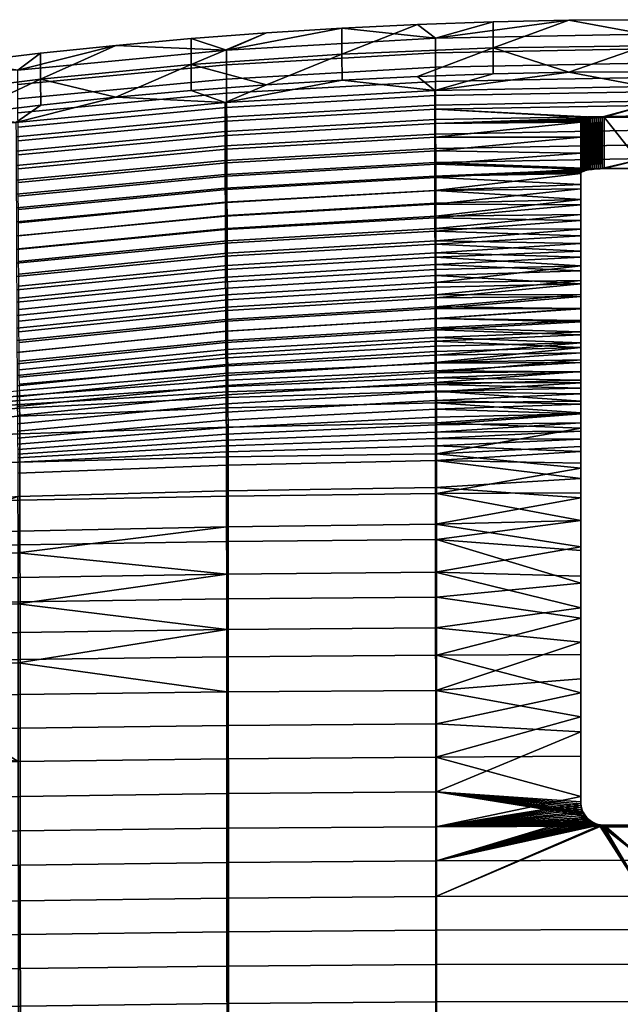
# Model space of a CAD drawing. Header units: millimetres. Extents: x -983 to 983, y -260 to 258.
# Tile 242 of 256: x -353 to -249, y 89 to 258. Entities that reach past the tile are written whole.
import ezdxf

# ---------------------------------------------------------------- set-up
doc = ezdxf.new("R2010")
doc.units = ezdxf.units.MM
doc.header["$MEASUREMENT"] = 0
doc.layers.add('ram', color=31, linetype='Continuous')

msp = doc.modelspace()

# ---------------------------------------------------------------- meshes
at = {"layer": 'ram'}
mesh = msp.add_polyface(dxfattribs=at)
corners = [(-297.12, 252.2, 873.65), (-297.11, 247.73, 874.25), (-284.1, 248.36, 874.11), (-271.07, 253.29, 873.42), (-271.08, 257.76, 872.83), (-284.1, 257.31, 872.92), (-271.07, 248.81, 874.02), (-297.12, 256.68, 873.04), (-317.22, 236.41, 827.51), (-281.14, 238.45, 827.04), (-281.14, 240.93, 838.81), (-317.23, 238.88, 839.27), (-317.22, 233.92, 815.54), (-281.13, 235.95, 815.07), (-317.21, 231.52, 803.97), (-281.13, 233.55, 803.49), (-317.2, 229.15, 792.38), (-281.12, 231.18, 791.9), (-317.19, 226.72, 780.41), (-281.12, 228.75, 779.92), (-317.18, 224.35, 768.63), (-281.12, 226.39, 768.12), (-317.17, 222.01, 756.83), (-281.11, 224.06, 756.33), (-317.17, 219.7, 745.04), (-281.11, 221.76, 744.52), (-317.16, 217.42, 733.23), (-281.1, 219.5, 732.71), (-317.15, 215.17, 721.42), (-281.1, 217.26, 720.89), (-317.14, 213.03, 710), (-281.09, 215.14, 709.45), (-317.13, 210.78, 697.79), (-281.09, 212.92, 697.23), (-317.12, 208.65, 685.96), (-281.08, 210.8, 685.39), (-281.15, 245.94, 862.33), (-284.1, 248.36, 874.11), (-297.11, 247.73, 874.25), (-271.07, 248.81, 874.02), (-256, 229.02, 778.03), (-256, 231.67, 791.15), (-317.25, 243.88, 862.79), (-256, 226.28, 764.3), (-256, 223.59, 750.56), (-256, 218.33, 723.05), (-256, 215.78, 709.29), (-256, 213.28, 695.51), (-256, 210.84, 681.72), (-281.08, 208.73, 673.55), (-281.01, 252.43, 849.62), (-316.99, 250.38, 850.03), (-317, 252.86, 861.66), (-281.02, 254.92, 861.26), (-281.01, 249.96, 837.98), (-316.99, 247.92, 838.39), (-281, 247.5, 826.33), (-316.98, 245.47, 826.75), (-281, 245.06, 814.68), (-316.97, 243.04, 815.11), (-280.99, 242.72, 803.35), (-316.96, 240.69, 803.78), (-280.99, 240.26, 791.37), (-316.95, 238.23, 791.8), (-280.99, 237.89, 779.7), (-316.94, 235.86, 780.15), (-280.98, 235.56, 768.03), (-316.94, 233.52, 768.48), (-280.98, 233.25, 756.36), (-316.93, 231.2, 756.82), (-280.97, 230.99, 744.8), (-316.92, 228.93, 745.28), (-280.97, 228.72, 732.99), (-316.91, 226.65, 733.47), (-280.96, 226.54, 721.48), (-316.9, 224.45, 721.97), (-280.96, 224.32, 709.59), (-316.89, 222.22, 710.09), (-280.95, 222.18, 697.88), (-316.89, 220.06, 698.39), (-280.95, 220.08, 686.17), (-316.88, 217.94, 686.69), (-280.95, 218.03, 674.44), (-316.87, 215.87, 674.98), (-280.94, 216.02, 662.71), (-316.86, 213.84, 663.25), (-280.94, 214.14, 651.49), (-316.85, 211.95, 652.04), (-280.93, 212.14, 639.22), (-316.85, 209.94, 639.79), (-280.93, 210.28, 627.47), (-316.84, 208.08, 628.04), (-284.1, 257.31, 872.92), (-271.08, 257.76, 872.83), (-297.12, 256.68, 873.04), (-256, 240.49, 789.35), (-256, 237.89, 776.51), (-256, 232.44, 748.94), (-256, 227.17, 721.33), (-256, 222.1, 693.69), (-256, 217.26, 666.01), (-256, 214.94, 652.15), (-256, 212.68, 638.28)]
mesh.append_faces([[corners[k] for k in face] for face in [(0, 1, 2, 3), (3, 4, 5, 0), (6, 3, 2, 2), (7, 0, 5, 5), (8, 9, 10, 11), (12, 13, 9, 8), (14, 15, 13, 12), (16, 17, 15, 14), (18, 19, 17, 16), (20, 21, 19, 18), (22, 23, 21, 20), (24, 25, 23, 22), (26, 27, 25, 24), (28, 29, 27, 26), (30, 31, 29, 28), (32, 33, 31, 30), (34, 35, 33, 32), (36, 37, 38, 38), (36, 39, 37, 37), (40, 19, 21, 21), (19, 41, 17, 17), (38, 42, 36, 36), (43, 21, 23, 23), (25, 44, 23, 23), (45, 27, 29, 29), (46, 31, 33, 33), (47, 33, 35, 35), (46, 29, 31, 31), (48, 35, 49, 49), (50, 51, 52, 53), (54, 55, 51, 50), (56, 57, 55, 54), (58, 59, 57, 56), (60, 61, 59, 58), (62, 63, 61, 60), (64, 65, 63, 62), (66, 67, 65, 64), (68, 69, 67, 66), (70, 71, 69, 68), (72, 73, 71, 70), (74, 75, 73, 72), (76, 77, 75, 74), (78, 79, 77, 76), (80, 81, 79, 78), (82, 83, 81, 80), (84, 85, 83, 82), (86, 87, 85, 84), (88, 89, 87, 86), (90, 91, 89, 88), (53, 92, 93, 93), (53, 94, 92, 92), (53, 52, 94, 94), (62, 95, 64, 64), (64, 96, 66, 66), (97, 70, 68, 68), (98, 74, 72, 72), (98, 76, 74, 74), (99, 80, 78, 78), (100, 84, 82, 82), (101, 86, 84, 84), (102, 90, 88, 88)]])
mesh = msp.add_polyface(dxfattribs=at)
corners = [(-258.04, 249.08, 873.96), (-271.07, 253.29, 873.42), (-271.07, 248.81, 874.02), (-245, 249.17, 873.94), (-245, 253.65, 873.35), (-245, 258.12, 872.76), (-258.04, 258.03, 872.78), (-271.08, 257.76, 872.83), (-281.15, 243.43, 850.57), (-245, 244.11, 850.42), (-245, 246.63, 862.18), (-281.15, 245.94, 862.33), (-281.14, 240.93, 838.81), (-245, 241.61, 838.65), (-281.14, 238.45, 827.04), (-245, 239.12, 826.88), (-281.13, 235.95, 815.07), (-245, 236.62, 814.91), (-258.04, 249.08, 873.96), (-245, 249.17, 873.94), (-271.07, 248.81, 874.02), (-245, 253.11, 849.49), (-281.01, 252.43, 849.62), (-281.02, 254.92, 861.26), (-245, 255.61, 861.13), (-245, 250.63, 837.84), (-281.01, 249.96, 837.98), (-245, 248.18, 826.19), (-281, 247.5, 826.33), (-245, 245.74, 814.54), (-281, 245.06, 814.68), (-245, 243.39, 803.21), (-280.99, 242.72, 803.35), (-271.08, 257.76, 872.83), (-258.04, 258.03, 872.78), (-255.99, 240.56, 789.68), (-256, 240.49, 789.35), (-280.99, 240.26, 791.37), (-256, 237.89, 776.51), (-280.99, 237.89, 779.7), (-253.38, 241.26, 793.02), (-252.68, 241.31, 793.21), (-253.04, 241.29, 793.13), (-253.73, 241.23, 792.88), (-254.07, 241.19, 792.71), (-252, 241.33, 793.27), (-252.34, 241.32, 793.25), (-254.39, 241.15, 792.5), (-255.61, 240.84, 791.05), (-255.75, 240.77, 790.71), (-255.94, 240.63, 790.02), (-255.86, 240.7, 790.37), (-254.69, 241.09, 792.25), (-255.21, 240.97, 791.69), (-255.42, 240.91, 791.38), (-254.96, 241.04, 791.98), (-245, 258.12, 872.76), (-245, 241.35, 793.26), (-238, 241.33, 793.27), (-252.34, 232.5, 795.05), (-252.68, 241.31, 793.21), (-252.34, 241.32, 793.25), (-252.68, 232.49, 795.01), (-253.04, 241.29, 793.13), (-253.38, 241.26, 793.02), (-253.04, 232.47, 794.93), (-253.38, 232.45, 794.83), (-253.73, 241.23, 792.88), (-254.07, 241.19, 792.71), (-254.07, 232.37, 794.51), (-254.39, 241.15, 792.5), (-254.39, 232.33, 794.3), (-254.69, 241.09, 792.25), (-253.73, 232.41, 794.68), (-252, 241.33, 793.27), (-252, 232.51, 795.07), (-254.96, 232.22, 793.78), (-255.21, 240.97, 791.69), (-254.96, 241.04, 791.98), (-255.42, 232.09, 793.18), (-255.61, 240.84, 791.05), (-255.42, 240.91, 791.38), (-255.75, 231.95, 792.51), (-255.86, 240.7, 790.37), (-255.75, 240.77, 790.71), (-256, 236.08, 790.25), (-255.99, 240.56, 789.68), (-255.94, 240.63, 790.02), (-256, 240.49, 789.35), (-256, 237.89, 776.51), (-245, 241.35, 793.26), (-245, 232.53, 795.06)]
mesh.append_faces([[corners[k] for k in face] for face in [(0, 1, 2, 2), (3, 4, 0, 0), (0, 4, 1, 1), (4, 5, 6, 1), (7, 1, 6, 6), (8, 9, 10, 11), (12, 13, 9, 8), (14, 15, 13, 12), (16, 17, 15, 14), (18, 10, 19, 19), (11, 18, 20, 20), (11, 10, 18, 18), (21, 22, 23, 24), (25, 26, 22, 21), (27, 28, 26, 25), (29, 30, 28, 27), (31, 32, 30, 29), (23, 33, 34, 34), (35, 36, 37, 37), (38, 39, 36, 36), (40, 37, 32, 32), (34, 24, 23, 23), (41, 42, 32, 32), (43, 44, 37, 37), (40, 43, 37, 37), (42, 40, 32, 32), (32, 31, 41, 41), (45, 46, 31, 31), (31, 46, 41, 41), (47, 37, 44, 44), (48, 49, 37, 37), (37, 50, 35, 35), (51, 50, 37, 37), (49, 51, 37, 37), (47, 52, 37, 37), (53, 54, 37, 37), (55, 53, 37, 37), (52, 55, 37, 37), (48, 37, 54, 54), (24, 34, 56, 56), (57, 45, 31, 31), (58, 57, 31, 31), (59, 60, 61, 61), (60, 62, 63, 63), (64, 63, 65, 65), (66, 67, 64, 64), (68, 69, 70, 70), (70, 71, 72, 72), (68, 67, 73, 73), (74, 75, 59, 61), (76, 77, 78, 78), (79, 80, 81, 81), (82, 83, 84, 84), (85, 86, 87, 87), (85, 88, 86, 86), (59, 62, 60, 60), (65, 66, 64, 64), (62, 65, 63, 63), (66, 73, 67, 67), (88, 85, 89, 89), (90, 91, 74, 74)]])
mesh = msp.add_polyface(dxfattribs=at)
corners = [(-348.99, 247.89, 874.53), (-361.87, 241.9, 875.51), (-348.98, 243.42, 875.18), (-336.05, 244.77, 874.89), (-374.75, 244.66, 875.18), (-348.99, 252.35, 873.87), (-361.89, 250.82, 874.16), (-323.1, 250.4, 874.01), (-323.1, 254.87, 873.39), (-336.06, 253.7, 873.61), (-323.09, 245.93, 874.64), (-310.11, 246.92, 874.43), (-297.12, 252.2, 873.65), (-297.11, 247.73, 874.25), (-297.12, 256.68, 873.04), (-310.12, 255.86, 873.2), (-317.24, 241.37, 851.03), (-281.15, 243.43, 850.57), (-281.15, 245.94, 862.33), (-317.25, 243.88, 862.79), (-317.23, 238.88, 839.27), (-281.14, 240.93, 838.81), (-353.23, 237.96, 851.79), (-353.24, 240.44, 863.54), (-353.22, 235.48, 840.04), (-353.21, 233.02, 828.28), (-317.22, 236.41, 827.51), (-353.19, 230.53, 816.33), (-317.22, 233.92, 815.54), (-353.18, 228.14, 804.77), (-317.21, 231.52, 803.97), (-353.17, 225.77, 793.19), (-317.2, 229.15, 792.38), (-353.16, 223.33, 781.23), (-317.19, 226.72, 780.41), (-353.15, 220.95, 769.46), (-317.18, 224.35, 768.63), (-353.14, 218.59, 757.68), (-317.17, 222.01, 756.83), (-353.13, 216.26, 745.9), (-317.17, 219.7, 745.04), (-353.12, 213.95, 734.11), (-317.16, 217.42, 733.23), (-353.11, 211.68, 722.31), (-317.15, 215.17, 721.42), (-353.1, 209.51, 710.91), (-317.14, 213.03, 710), (-353.09, 207.23, 698.72), (-317.13, 210.78, 697.79), (-297.11, 247.73, 874.25), (-310.11, 246.92, 874.43), (-323.09, 245.93, 874.64), (-336.05, 244.77, 874.89), (-348.98, 243.42, 875.18), (-361.87, 241.9, 875.51), (-374.74, 240.21, 875.88), (-316.99, 250.38, 850.03), (-352.91, 246.97, 850.7), (-352.92, 249.43, 862.33), (-317, 252.86, 861.66), (-316.99, 247.92, 838.39), (-352.9, 244.52, 839.08), (-316.98, 245.47, 826.75), (-352.89, 242.08, 827.44), (-316.97, 243.04, 815.11), (-352.88, 239.66, 815.81), (-316.96, 240.69, 803.78), (-352.87, 237.31, 804.49), (-316.95, 238.23, 791.8), (-352.86, 234.85, 792.53), (-316.94, 235.86, 780.15), (-352.85, 232.48, 780.89), (-316.94, 233.52, 768.48), (-352.84, 230.12, 769.24), (-316.93, 231.2, 756.82), (-352.83, 227.79, 757.59), (-316.92, 228.93, 745.28), (-352.82, 225.5, 746.06), (-316.91, 226.65, 733.47), (-352.81, 223.19, 734.27), (-316.9, 224.45, 721.97), (-352.8, 220.97, 722.79), (-316.89, 222.22, 710.09), (-352.79, 218.71, 710.93), (-316.89, 220.06, 698.39), (-352.78, 216.52, 699.25), (-316.88, 217.94, 686.69), (-352.77, 214.37, 687.56), (-316.87, 215.87, 674.98), (-352.76, 212.27, 675.87), (-316.86, 213.84, 663.25), (-352.75, 210.21, 664.16), (-316.85, 211.95, 652.04), (-352.74, 208.3, 652.96), (-374.75, 249.11, 874.49), (-361.89, 250.82, 874.16), (-348.99, 252.35, 873.87), (-336.06, 253.7, 873.61), (-323.1, 254.87, 873.39), (-310.12, 255.86, 873.2), (-297.12, 256.68, 873.04)]
mesh.append_faces([[corners[k] for k in face] for face in [(0, 1, 2, 2), (0, 2, 3, 3), (1, 0, 4, 4), (0, 5, 6, 4), (7, 8, 9, 0), (3, 7, 0, 0), (10, 7, 3, 3), (11, 7, 10, 10), (12, 11, 13, 13), (11, 12, 7, 7), (12, 14, 15, 7), (5, 0, 9, 9), (8, 7, 15, 15), (16, 17, 18, 19), (20, 21, 17, 16), (22, 16, 19, 23), (24, 20, 16, 22), (25, 26, 20, 24), (27, 28, 26, 25), (29, 30, 28, 27), (31, 32, 30, 29), (33, 34, 32, 31), (35, 36, 34, 33), (37, 38, 36, 35), (39, 40, 38, 37), (41, 42, 40, 39), (43, 44, 42, 41), (45, 46, 44, 43), (47, 48, 46, 45), (19, 49, 50, 50), (19, 51, 52, 52), (23, 53, 54, 54), (23, 54, 55, 55), (23, 52, 53, 53), (19, 50, 51, 51), (19, 52, 23, 23), (56, 57, 58, 59), (60, 61, 57, 56), (62, 63, 61, 60), (64, 65, 63, 62), (66, 67, 65, 64), (68, 69, 67, 66), (70, 71, 69, 68), (72, 73, 71, 70), (74, 75, 73, 72), (76, 77, 75, 74), (78, 79, 77, 76), (80, 81, 79, 78), (82, 83, 81, 80), (84, 85, 83, 82), (86, 87, 85, 84), (88, 89, 87, 86), (90, 91, 89, 88), (92, 93, 91, 90), (58, 94, 95, 95), (58, 96, 97, 97), (59, 97, 98, 98), (58, 95, 96, 96), (59, 99, 100, 100), (59, 98, 99, 99), (97, 59, 58, 58)]])
mesh = msp.add_polyface(dxfattribs=at)
corners = [(-281.13, 233.55, 803.49), (-245, 234.23, 803.33), (-245, 236.62, 814.91), (-281.13, 235.95, 815.07), (-252.34, 232.5, 795.05), (-252, 232.51, 795.07), (-252.68, 232.49, 795.01), (-253.04, 232.47, 794.93), (-253.38, 232.45, 794.83), (-253.73, 232.41, 794.68), (-254.07, 232.37, 794.51), (-281.12, 231.18, 791.9), (-254.39, 232.33, 794.3), (-254.69, 232.28, 794.05), (-255.21, 232.16, 793.49), (-254.96, 232.22, 793.78), (-255.61, 232.02, 792.85), (-255.42, 232.09, 793.18), (-255.75, 231.95, 792.51), (-255.94, 231.81, 791.82), (-255.86, 231.88, 792.17), (-256, 231.67, 791.15), (-255.99, 231.74, 791.49), (-281.12, 228.75, 779.92), (-256, 229.02, 778.03), (-256, 226.28, 764.3), (-281.12, 226.39, 768.12), (-256, 223.59, 750.56), (-281.11, 224.06, 756.33), (-245, 232.53, 795.06), (-256, 235.15, 762.73), (-280.98, 235.56, 768.03), (-256, 237.89, 776.51), (-280.98, 233.25, 756.36), (-280.97, 228.72, 732.99), (-280.97, 230.99, 744.8), (-256, 229.78, 735.14), (-280.95, 222.18, 697.88), (-280.96, 224.32, 709.59), (-256, 224.61, 707.52), (-256, 227.17, 721.33), (-256, 232.44, 748.94), (-255.42, 240.91, 791.38), (-255.21, 240.97, 791.69), (-255.21, 232.16, 793.49), (-255.94, 240.63, 790.02), (-255.86, 240.7, 790.37), (-255.86, 231.88, 792.17), (-255.75, 240.77, 790.71), (-255.61, 240.84, 791.05), (-255.61, 232.02, 792.85), (-254.96, 241.04, 791.98), (-254.69, 241.09, 792.25), (-254.69, 232.28, 794.05), (-254.07, 241.19, 792.71), (-253.73, 232.41, 794.68), (-254.07, 232.37, 794.51), (-254.39, 232.33, 794.3), (-254.39, 241.15, 792.5), (-254.96, 232.22, 793.78), (-255.42, 232.09, 793.18), (-255.75, 231.95, 792.51), (-255.94, 231.81, 791.82), (-256, 236.08, 790.25), (-255.99, 231.74, 791.49), (-256, 231.67, 791.15), (-256, 229.78, 735.14), (-256, 223.59, 750.56), (-256, 220.94, 736.81), (-256, 218.33, 723.05), (-256, 227.17, 721.33), (-256, 224.61, 707.52), (-256, 232.44, 748.94), (-256, 226.28, 764.3), (-256, 235.15, 762.73), (-256, 229.02, 778.03), (-256, 237.89, 776.51), (-252, 232.51, 795.07), (-252, 241.33, 793.27), (-245, 232.53, 795.06)]
mesh.append_faces([[corners[k] for k in face] for face in [(0, 1, 2, 3), (4, 5, 1, 1), (1, 6, 4, 4), (6, 0, 7, 7), (8, 7, 0, 0), (8, 0, 9, 9), (10, 11, 12, 12), (12, 11, 13, 13), (0, 10, 9, 9), (6, 1, 0, 0), (11, 14, 15, 15), (11, 16, 17, 17), (11, 18, 16, 16), (17, 14, 11, 11), (11, 19, 20, 20), (11, 21, 22, 22), (23, 24, 21, 21), (22, 19, 11, 11), (20, 18, 11, 11), (15, 13, 11, 11), (11, 10, 0, 0), (25, 24, 26, 26), (27, 25, 28, 28), (29, 1, 5, 5), (30, 31, 32, 32), (33, 31, 30, 30), (34, 35, 36, 36), (37, 38, 39, 39), (34, 36, 40, 40), (39, 38, 40, 40), (41, 36, 35, 35), (41, 33, 30, 30), (42, 43, 44, 44), (45, 46, 47, 47), (48, 49, 50, 50), (51, 52, 53, 53), (54, 55, 56, 56), (52, 57, 53, 53), (56, 57, 58, 58), (53, 59, 51, 51), (44, 60, 42, 42), (48, 50, 61, 61), (50, 49, 60, 60), (46, 61, 47, 47), (44, 43, 59, 59), (45, 62, 63, 63), (64, 65, 63, 63), (64, 63, 62, 62), (47, 62, 45, 45), (66, 67, 68, 68), (68, 69, 70, 70), (69, 71, 70, 70), (67, 66, 72, 72), (70, 66, 68, 68), (73, 72, 74, 74), (67, 72, 73, 73), (75, 73, 74, 74), (76, 65, 75, 75), (65, 76, 63, 63), (76, 75, 74, 74), (77, 78, 79, 79)]])
mesh = msp.add_polyface(dxfattribs=at)
corners = [(-256, 218.33, 723.05), (-256, 220.94, 736.81), (-281.1, 219.5, 732.71), (-281.09, 212.92, 697.23), (-256, 213.28, 695.51), (-256, 215.78, 709.29), (-281.1, 217.26, 720.89), (-281.11, 221.76, 744.52), (-256, 223.59, 750.56), (-281.08, 208.73, 673.55), (-256, 208.46, 667.93), (-256, 210.84, 681.72), (-281.08, 210.8, 685.39), (-256, 206.14, 654.12), (-281.08, 206.71, 661.69), (-281.07, 204.77, 650.02), (-256, 203.89, 640.3), (-256, 201.71, 626.47), (-281.07, 202.81, 637.95), (-256, 199.6, 612.63), (-281.05, 197.39, 602.28), (-256, 197.58, 598.78), (-256, 195.63, 584.91), (-281.05, 195.72, 590.37), (-281.06, 199.14, 614.18), (-280.95, 218.03, 674.44), (-280.95, 220.08, 686.17), (-256, 219.65, 679.86), (-280.92, 208.47, 615.7), (-280.93, 210.28, 627.47), (-256, 210.49, 624.4), (-256, 199.13, 540.87), (-280.89, 197.75, 533.1), (-280.9, 199.05, 544.92), (-280.9, 200.44, 556.74), (-280.9, 201.96, 568.94), (-256, 202.56, 568.76), (-280.91, 203.45, 580.35), (-280.91, 205.1, 592.47), (-256, 204.41, 582.69), (-280.93, 212.14, 639.22), (-280.94, 214.14, 651.49), (-256, 212.68, 638.28), (-280.94, 216.02, 662.71), (-256, 217.26, 666.01), (-256, 214.94, 652.15), (-256, 222.1, 693.69), (-280.95, 222.18, 697.88), (-256, 224.61, 707.52), (-256, 208.38, 610.51), (-256, 196.12, 512.93), (-280.89, 196.51, 521.26), (-256, 197.57, 526.91), (-256, 194.76, 498.95), (-280.88, 195.38, 509.42), (-256, 200.8, 554.82), (-256, 206.36, 596.61), (-280.92, 206.73, 603.93), (-280.88, 194.25, 497.57), (-256, 193.78, 571.03), (-256, 192.01, 557.14), (-256, 200.8, 554.82), (-256, 195.63, 584.91), (-256, 202.56, 568.76), (-256, 199.13, 540.87), (-256, 197.58, 598.78), (-256, 206.36, 596.61), (-256, 199.6, 612.63), (-256, 210.49, 624.4), (-256, 203.89, 640.3), (-256, 201.71, 626.47), (-256, 208.38, 610.51), (-256, 204.41, 582.69), (-256, 212.68, 638.28), (-256, 214.94, 652.15), (-256, 208.46, 667.93), (-256, 206.14, 654.12), (-256, 217.26, 666.01), (-256, 210.84, 681.72), (-256, 219.65, 679.86), (-256, 213.28, 695.51), (-256, 222.1, 693.69), (-256, 215.78, 709.29), (-256, 224.61, 707.52), (-256, 218.33, 723.05)]
mesh.append_faces([[corners[k] for k in face] for face in [(0, 1, 2, 2), (3, 4, 5, 5), (6, 5, 0, 0), (7, 1, 8, 8), (9, 10, 11, 11), (11, 4, 12, 12), (13, 10, 14, 14), (15, 16, 13, 13), (17, 16, 18, 18), (19, 20, 21, 21), (22, 21, 23, 23), (24, 19, 17, 17), (7, 2, 1, 1), (25, 26, 27, 27), (28, 29, 30, 30), (31, 32, 33, 33), (34, 35, 36, 36), (37, 38, 39, 39), (40, 41, 42, 42), (43, 44, 45, 45), (41, 45, 42, 42), (25, 27, 44, 44), (42, 30, 29, 29), (46, 47, 48, 48), (46, 27, 26, 26), (30, 49, 28, 28), (50, 51, 52, 52), (52, 51, 32, 32), (53, 54, 50, 50), (51, 50, 54, 54), (37, 39, 36, 36), (36, 55, 34, 34), (31, 52, 32, 32), (33, 55, 31, 31), (38, 56, 39, 39), (57, 49, 56, 56), (53, 58, 54, 54), (59, 60, 61, 61), (62, 59, 63, 63), (61, 63, 59, 59), (64, 61, 60, 60), (65, 66, 67, 67), (68, 69, 70, 70), (70, 67, 71, 71), (65, 62, 72, 72), (62, 63, 72, 72), (66, 71, 67, 67), (68, 73, 69, 69), (71, 68, 70, 70), (74, 75, 76, 76), (75, 74, 77, 77), (76, 73, 74, 74), (76, 69, 73, 73), (78, 75, 77, 77), (72, 66, 65, 65), (79, 80, 78, 78), (80, 79, 81, 81), (79, 78, 77, 77), (82, 80, 81, 81), (83, 84, 82, 82), (83, 82, 81, 81)]])
mesh = msp.add_polyface(dxfattribs=at)
corners = [(-353.08, 205.07, 686.91), (-317.12, 208.65, 685.96), (-317.13, 210.78, 697.79), (-353.09, 207.23, 698.72), (-353.07, 202.95, 675.09), (-317.12, 206.56, 674.12), (-353.06, 200.88, 663.26), (-317.11, 204.52, 662.28), (-353.05, 198.91, 651.61), (-317.1, 202.57, 650.61), (-353.04, 196.93, 639.56), (-317.09, 200.61, 638.56), (-353.03, 195.15, 628.28), (-317.08, 198.83, 627.27), (-353.02, 193.27, 615.82), (-317.07, 196.94, 614.8), (-353.01, 191.59, 603.93), (-317.07, 195.22, 602.9), (-353, 190.03, 592.03), (-317.06, 193.58, 590.99), (-352.98, 188.59, 580.11), (-317.05, 192.04, 579.07), (-352.97, 187.34, 568.57), (-317.04, 190.64, 567.53), (-352.96, 186.13, 556.24), (-317.03, 189.24, 555.21), (-352.95, 185.09, 544.24), (-317.02, 187.99, 543.21), (-352.94, 184.19, 532.34), (-317.02, 186.84, 531.31), (-352.93, 183.39, 520.39), (-317.01, 185.77, 519.35), (-352.92, 182.73, 508.43), (-317, 184.84, 507.39), (-352.91, 182.02, 496.48), (-316.99, 183.78, 495.44), (-352.9, 180.11, 484.71), (-316.98, 181.47, 483.69), (-352.89, 176.09, 473.47), (-316.97, 177.08, 472.55), (-352.88, 170.16, 463.26), (-316.97, 170.89, 462.46), (-352.87, 166.4, 458.5), (-352.87, 162.2, 454.12), (-316.96, 162.76, 453.44), (-352.86, 157.64, 450.22), (-352.86, 152.73, 446.77), (-316.95, 153.21, 446.17), (-370.81, 169.69, 463.78), (-388.71, 172.19, 469.44), (-370.79, 161.84, 454.57), (-370.8, 166, 458.98), (-370.78, 152.42, 447.16), (-370.79, 157.32, 450.63), (-352.63, 193.44, 534.65), (-388.47, 189.66, 536.01), (-388.48, 190.25, 547.83), (-352.64, 194.36, 546.47), (-352.62, 192.62, 522.82), (-388.46, 189.21, 524.19), (-352.61, 191.94, 510.99), (-388.45, 188.93, 512.37), (-352.6, 191.31, 499.16), (-388.43, 188.72, 500.55), (-352.59, 189.9, 486.84), (-388.42, 187.85, 488.22), (-352.58, 186.91, 476.01), (-388.41, 185.3, 477.31), (-352.57, 182.04, 465.21), (-388.4, 180.81, 466.38), (-352.56, 175.5, 455.32), (-388.39, 174.54, 456.34), (-352.55, 167.79, 447.01), (-388.38, 166.99, 447.9), (-352.54, 157.99, 439.44), (-388.37, 157.28, 440.25), (-316.85, 209.94, 639.79), (-352.73, 206.28, 640.72), (-352.74, 208.3, 652.96), (-316.85, 211.95, 652.04), (-316.84, 208.08, 628.04), (-352.72, 204.41, 628.99), (-316.83, 206.28, 616.28), (-352.71, 202.62, 617.24), (-316.82, 204.56, 604.51), (-352.7, 200.93, 605.48), (-316.81, 202.96, 593.05), (-352.69, 199.4, 594.02), (-316.8, 201.37, 580.94), (-352.67, 197.91, 581.91), (-316.8, 199.96, 569.52), (-352.67, 196.64, 570.49), (-316.79, 198.56, 557.32), (-352.65, 195.42, 558.29), (-316.78, 197.3, 545.5), (-316.77, 196.13, 533.68), (-316.76, 195.05, 521.85), (-316.76, 194.09, 510.01), (-316.75, 193.15, 498.17), (-316.74, 191.36, 485.86), (-316.73, 188.06, 475.08), (-316.72, 182.93, 464.37), (-316.71, 176.19, 454.6), (-316.71, 168.37, 446.37)]
mesh.append_faces([[corners[k] for k in face] for face in [(0, 1, 2, 3), (4, 5, 1, 0), (6, 7, 5, 4), (8, 9, 7, 6), (10, 11, 9, 8), (12, 13, 11, 10), (14, 15, 13, 12), (16, 17, 15, 14), (18, 19, 17, 16), (20, 21, 19, 18), (22, 23, 21, 20), (24, 25, 23, 22), (26, 27, 25, 24), (28, 29, 27, 26), (30, 31, 29, 28), (32, 33, 31, 30), (34, 35, 33, 32), (36, 37, 35, 34), (38, 39, 37, 36), (40, 41, 39, 38), (42, 43, 44, 44), (41, 40, 42, 42), (44, 41, 42, 42), (45, 46, 47, 47), (44, 43, 45, 45), (47, 44, 45, 45), (48, 40, 38, 38), (49, 48, 38, 38), (50, 43, 42, 51), (51, 42, 40, 48), (52, 46, 45, 53), (53, 45, 43, 50), (54, 55, 56, 57), (58, 59, 55, 54), (60, 61, 59, 58), (62, 63, 61, 60), (64, 65, 63, 62), (66, 67, 65, 64), (68, 69, 67, 66), (70, 71, 69, 68), (72, 73, 71, 70), (74, 75, 73, 72), (76, 77, 78, 79), (80, 81, 77, 76), (82, 83, 81, 80), (84, 85, 83, 82), (86, 87, 85, 84), (88, 89, 87, 86), (90, 91, 89, 88), (92, 93, 91, 90), (94, 57, 93, 92), (95, 54, 57, 94), (96, 58, 54, 95), (97, 60, 58, 96), (98, 62, 60, 97), (99, 64, 62, 98), (100, 66, 64, 99), (101, 68, 66, 100), (102, 70, 68, 101), (103, 72, 70, 102)]])
mesh = msp.add_polyface(dxfattribs=at)
corners = [(-317.12, 206.56, 674.12), (-281.08, 208.73, 673.55), (-281.08, 210.8, 685.39), (-317.12, 208.65, 685.96), (-317.11, 204.52, 662.28), (-281.08, 206.71, 661.69), (-317.1, 202.57, 650.61), (-281.07, 204.77, 650.02), (-317.09, 200.61, 638.56), (-281.07, 202.81, 637.95), (-317.08, 198.83, 627.27), (-281.06, 201.04, 626.66), (-317.07, 196.94, 614.8), (-281.06, 199.14, 614.18), (-317.07, 195.22, 602.9), (-281.05, 197.39, 602.28), (-317.06, 193.58, 590.99), (-281.05, 195.72, 590.37), (-317.05, 192.04, 579.07), (-281.04, 194.11, 578.45), (-317.04, 190.64, 567.53), (-281.04, 192.62, 566.91), (-317.03, 189.24, 555.21), (-281.03, 191.11, 554.59), (-317.02, 187.99, 543.21), (-281.03, 189.73, 542.59), (-317.02, 186.84, 531.31), (-281.02, 188.43, 530.69), (-317.01, 185.77, 519.35), (-281.02, 187.2, 518.73), (-317, 184.84, 507.39), (-281.02, 186.1, 506.76), (-316.99, 183.78, 495.44), (-281.01, 184.83, 494.81), (-316.98, 181.47, 483.69), (-281.01, 182.28, 483.08), (-316.97, 177.08, 472.55), (-281, 177.67, 472), (-316.97, 170.89, 462.46), (-281, 171.32, 461.98), (-316.96, 162.76, 453.44), (-280.99, 163.09, 453.04), (-316.95, 153.21, 446.17), (-280.99, 153.5, 445.81), (-256, 208.46, 667.93), (-256, 203.89, 640.3), (-256, 201.71, 626.47), (-256, 206.14, 654.12), (-256, 199.6, 612.63), (-256, 195.63, 584.91), (-256, 193.78, 571.03), (-256, 197.58, 598.78), (-256, 190.35, 543.24), (-256, 188.78, 529.33), (-256, 187.32, 515.4), (-256, 192.01, 557.14), (-256, 175.87, 468.31), (-256, 167.47, 457.12), (-256, 156.94, 447.92), (-316.7, 158.49, 438.86), (-352.54, 157.99, 439.44), (-352.55, 167.79, 447.01), (-316.71, 168.37, 446.37), (-280.92, 208.47, 615.7), (-316.83, 206.28, 616.28), (-316.84, 208.08, 628.04), (-280.93, 210.28, 627.47), (-280.92, 206.73, 603.93), (-316.82, 204.56, 604.51), (-280.91, 205.1, 592.47), (-316.81, 202.96, 593.05), (-280.91, 203.45, 580.35), (-316.8, 201.37, 580.94), (-280.9, 201.96, 568.94), (-316.8, 199.96, 569.52), (-280.9, 200.44, 556.74), (-316.79, 198.56, 557.32), (-280.9, 199.05, 544.92), (-316.78, 197.3, 545.5), (-280.89, 197.75, 533.1), (-316.77, 196.13, 533.68), (-280.89, 196.51, 521.26), (-316.76, 195.05, 521.85), (-280.88, 195.38, 509.42), (-316.76, 194.09, 510.01), (-280.88, 194.25, 497.57), (-316.75, 193.15, 498.17), (-280.87, 192.24, 485.27), (-316.74, 191.36, 485.86), (-280.87, 188.75, 474.52), (-316.73, 188.06, 475.08), (-280.86, 183.46, 463.88), (-316.72, 182.93, 464.37), (-280.86, 176.61, 454.16), (-316.71, 176.19, 454.6), (-280.86, 168.71, 445.98), (-280.85, 158.8, 438.52), (-280.85, 148.81, 433.21), (-316.69, 148.52, 433.55), (-256, 208.38, 610.51), (-256, 206.36, 596.61), (-256, 202.56, 568.76), (-256, 200.8, 554.82)]
mesh.append_faces([[corners[k] for k in face] for face in [(0, 1, 2, 3), (4, 5, 1, 0), (6, 7, 5, 4), (8, 9, 7, 6), (10, 11, 9, 8), (12, 13, 11, 10), (14, 15, 13, 12), (16, 17, 15, 14), (18, 19, 17, 16), (20, 21, 19, 18), (22, 23, 21, 20), (24, 25, 23, 22), (26, 27, 25, 24), (28, 29, 27, 26), (30, 31, 29, 28), (32, 33, 31, 30), (34, 35, 33, 32), (36, 37, 35, 34), (38, 39, 37, 36), (40, 41, 39, 38), (42, 43, 41, 40), (44, 1, 5, 5), (45, 7, 9, 9), (46, 9, 11, 11), (47, 5, 7, 7), (48, 13, 15, 15), (49, 17, 19, 19), (50, 19, 21, 21), (51, 15, 17, 17), (52, 23, 25, 25), (53, 27, 29, 29), (54, 29, 31, 31), (52, 25, 27, 27), (55, 21, 23, 23), (46, 11, 13, 13), (39, 56, 37, 37), (41, 57, 39, 39), (58, 41, 43, 43), (59, 60, 61, 62), (63, 64, 65, 66), (67, 68, 64, 63), (69, 70, 68, 67), (71, 72, 70, 69), (73, 74, 72, 71), (75, 76, 74, 73), (77, 78, 76, 75), (79, 80, 78, 77), (81, 82, 80, 79), (83, 84, 82, 81), (85, 86, 84, 83), (87, 88, 86, 85), (89, 90, 88, 87), (91, 92, 90, 89), (93, 94, 92, 91), (95, 62, 94, 93), (96, 59, 62, 95), (97, 98, 59, 96), (99, 67, 63, 63), (100, 69, 67, 67), (101, 73, 71, 71), (102, 77, 75, 75)]])
mesh = msp.add_polyface(dxfattribs=at)
corners = [(-256, 193.78, 571.03), (-256, 195.63, 584.91), (-281.04, 194.11, 578.45), (-281.03, 191.11, 554.59), (-256, 190.35, 543.24), (-256, 192.01, 557.14), (-256, 187.32, 515.4), (-256, 188.78, 529.33), (-281.02, 187.2, 518.73), (-281.02, 188.43, 530.69), (-281.04, 192.62, 566.91), (-281.02, 186.1, 506.76), (-256, 185.97, 501.47), (-281.01, 184.83, 494.81), (-256, 179.18, 474.48), (-281, 177.67, 472), (-256, 175.87, 468.31), (-256, 167.47, 457.12), (-256, 171.97, 462.5), (-281, 171.32, 461.98), (-256, 181.86, 480.94), (-281.01, 182.28, 483.08), (-256, 183.85, 487.65), (-280.99, 163.09, 453.04), (-256, 156.94, 447.92), (-256, 162.43, 452.24), (-256, 151.04, 444.21), (-280.99, 153.5, 445.81), (-280.87, 192.24, 485.27), (-256, 190.5, 478.36), (-280.87, 188.75, 474.52), (-256, 184.69, 465.58), (-256, 180.98, 459.62), (-280.86, 183.46, 463.88), (-280.86, 176.61, 454.16), (-256, 187.87, 471.85), (-256, 176.73, 454.03), (-256, 171.99, 448.85), (-256, 166.79, 444.13), (-280.86, 168.71, 445.98), (-256, 161.17, 439.91), (-256, 192.51, 485.09), (-280.88, 194.25, 497.57), (-256, 155.19, 436.23), (-280.85, 148.81, 433.21), (-280.85, 158.8, 438.52), (-256, 194.76, 498.95), (-256, 161.17, 439.91), (-256, 156.94, 447.92), (-256, 155.19, 436.23), (-256, 166.79, 444.13), (-256, 162.43, 452.24), (-256, 171.99, 448.85), (-256, 171.97, 462.5), (-256, 167.47, 457.12), (-256, 176.73, 454.03), (-256, 175.87, 468.31), (-256, 179.18, 474.48), (-256, 180.98, 459.62), (-256, 184.69, 465.58), (-256, 181.86, 480.94), (-256, 183.85, 487.65), (-256, 190.5, 478.36), (-256, 185.97, 501.47), (-256, 194.76, 498.95), (-256, 187.32, 515.4), (-256, 187.87, 471.85), (-256, 192.51, 485.09), (-256, 196.12, 512.93), (-256, 188.78, 529.33), (-256, 197.57, 526.91), (-256, 190.35, 543.24), (-256, 199.13, 540.87), (-256, 192.01, 557.14)]
mesh.append_faces([[corners[k] for k in face] for face in [(0, 1, 2, 2), (3, 4, 5, 5), (6, 7, 8, 8), (4, 9, 7, 7), (10, 5, 0, 0), (6, 11, 12, 12), (11, 13, 12, 12), (14, 15, 16, 16), (17, 18, 19, 19), (18, 16, 19, 19), (20, 21, 14, 14), (21, 20, 22, 22), (21, 15, 14, 14), (23, 24, 25, 25), (13, 21, 22, 22), (17, 23, 25, 25), (26, 24, 27, 27), (13, 22, 12, 12), (28, 29, 30, 30), (31, 32, 33, 33), (32, 34, 33, 33), (35, 33, 30, 30), (36, 37, 34, 34), (38, 39, 37, 37), (37, 39, 34, 34), (40, 39, 38, 38), (32, 36, 34, 34), (41, 28, 42, 42), (43, 44, 45, 45), (40, 43, 45, 45), (40, 45, 39, 39), (29, 35, 30, 30), (35, 31, 33, 33), (41, 29, 28, 28), (41, 42, 46, 46), (47, 48, 49, 49), (50, 51, 47, 47), (51, 48, 47, 47), (52, 53, 54, 54), (50, 54, 51, 51), (55, 53, 52, 52), (50, 52, 54, 54), (56, 53, 55, 55), (57, 56, 58, 58), (56, 55, 58, 58), (59, 57, 58, 58), (59, 60, 57, 57), (61, 62, 63, 63), (63, 64, 65, 65), (66, 61, 60, 60), (60, 59, 66, 66), (63, 62, 67, 67), (67, 64, 63, 63), (65, 68, 69, 69), (70, 71, 69, 69), (71, 72, 73, 73), (64, 68, 65, 65), (66, 62, 61, 61), (70, 72, 71, 71), (68, 70, 69, 69)]])
mesh = msp.add_polyface(dxfattribs=at)
corners = [(-375.92, 73.77, 426.71), (-375.92, 73.61, 424.04), (-378.24, 69.14, 424.33), (-372.68, 77.76, 426.46), (-372.68, 77.6, 423.79), (-374, 76.5, 429.21), (-376.29, 73.37, 429.4), (-375.21, 74.98, 429.3), (-377.24, 71.69, 429.49), (-368.68, 81, 426.25), (-364.2, 83.32, 426.11), (-364.2, 83.15, 423.44), (-368.68, 80.84, 423.59), (-370.32, 80, 428.96), (-359.55, 84.49, 423.36), (-359.55, 84.66, 426.02), (-361.97, 84.24, 428.53), (-366.35, 82.51, 428.74), (-368.39, 81.35, 428.85), (-372.68, 77.93, 429.11), (-372.11, 78.48, 429.07), (-364.2, 83.48, 428.63), (-388.68, 141.39, 442.18), (-370.77, 141.73, 441.75), (-370.78, 147.21, 444.2), (-388.68, 146.87, 444.63), (-370.78, 152.42, 447.16), (-388.69, 152.07, 447.61), (-388.67, 135.7, 440.29), (-388.67, 129.86, 438.95), (-352.84, 130.5, 438.06), (-388.66, 117.93, 437.92), (-352.83, 118.57, 436.87), (-388.65, 105.95, 438.15), (-352.82, 106.57, 436.94), (-388.63, 94.3, 438.39), (-352.81, 94.9, 437.04), (-388.62, 81.97, 438.72), (-352.79, 82.56, 437.23), (-388.61, 69.99, 439.1), (-352.78, 70.55, 437.49), (-424.4, 140.58, 443.23), (-406.55, 141, 442.68), (-406.56, 146.48, 445.12), (-424.41, 146.05, 445.68), (-406.56, 151.67, 448.12), (-424.41, 151.22, 448.69), (-424.4, 129.04, 440.1), (-406.55, 129.47, 439.49), (-406.55, 135.32, 440.8), (-424.4, 134.89, 441.37), (-424.39, 117.12, 439.27), (-424.38, 105.16, 439.72), (-424.38, 93.54, 440.13), (-424.37, 81.23, 440.63), (-424.36, 69.27, 441.16), (-388.36, 147.36, 434.9), (-424.19, 146.49, 435.92), (-424.19, 156.38, 441.29), (-388.37, 157.28, 440.25), (-424.18, 140.69, 433.7), (-388.35, 135.57, 430.94), (-424.18, 134.71, 432.03), (-388.34, 123.85, 429.15), (-424.17, 122.98, 430.4), (-388.33, 112, 428.96), (-424.17, 111.15, 430.41), (-388.32, 100.15, 429.27), (-424.16, 99.33, 430.92), (-388.31, 87.84, 429.53), (-424.15, 87.04, 431.36), (-388.3, 76.43, 429.87), (-424.14, 75.66, 431.85), (-352.53, 148.04, 434.11), (-352.54, 157.99, 439.44), (-352.52, 136.25, 430.1), (-352.51, 124.53, 428.17), (-352.5, 112.67, 427.83), (-352.49, 100.79, 427.99), (-352.48, 88.46, 428.11), (-352.47, 77.04, 428.33), (-442.09, 134.2, 432.67)]
mesh.append_faces([[corners[k] for k in face] for face in [(0, 1, 2, 2), (0, 3, 4, 1), (3, 0, 5, 5), (6, 7, 0, 0), (0, 8, 6, 6), (7, 5, 0, 0), (9, 10, 11, 12), (13, 9, 3, 3), (12, 4, 3, 9), (14, 11, 10, 15), (16, 15, 10, 10), (17, 10, 9, 9), (18, 9, 13, 13), (19, 20, 3, 3), (20, 13, 3, 3), (18, 17, 9, 9), (10, 17, 21, 21), (10, 21, 16, 16), (5, 19, 3, 3), (22, 23, 24, 25), (25, 24, 26, 27), (23, 22, 28, 28), (28, 29, 30, 30), (23, 28, 30, 30), (31, 32, 30, 29), (33, 34, 32, 31), (35, 36, 34, 33), (37, 38, 36, 35), (39, 40, 38, 37), (41, 42, 43, 44), (42, 22, 25, 43), (43, 25, 27, 45), (44, 43, 45, 46), (47, 48, 49, 50), (48, 29, 28, 49), (49, 28, 22, 42), (50, 49, 42, 41), (48, 47, 51, 51), (31, 29, 48, 48), (51, 31, 48, 48), (52, 33, 31, 51), (53, 35, 33, 52), (54, 37, 35, 53), (55, 39, 37, 54), (56, 57, 58, 59), (60, 57, 56, 56), (61, 62, 60, 60), (56, 61, 60, 60), (63, 64, 62, 61), (65, 66, 64, 63), (67, 68, 66, 65), (69, 70, 68, 67), (71, 72, 70, 69), (73, 56, 59, 74), (75, 61, 56, 73), (76, 63, 61, 75), (77, 65, 63, 76), (78, 67, 65, 77), (79, 69, 67, 78), (80, 71, 69, 79), (81, 62, 64, 64)]])
mesh = msp.add_polyface(dxfattribs=at)
corners = [(-316.94, 142.48, 440.79), (-280.98, 142.76, 440.44), (-280.99, 153.5, 445.81), (-316.95, 153.21, 446.17), (-316.93, 130.96, 437.42), (-280.98, 131.24, 437.03), (-316.92, 119.03, 436.12), (-280.97, 119.3, 435.67), (-316.92, 107.01, 436.07), (-280.97, 107.28, 435.55), (-352.85, 147.51, 443.82), (-352.85, 142.03, 441.37), (-352.86, 152.73, 446.77), (-352.84, 130.5, 438.06), (-352.83, 118.57, 436.87), (-352.82, 106.57, 436.94), (-370.77, 141.73, 441.75), (-370.78, 147.21, 444.2), (-370.78, 152.42, 447.16), (-255.86, 122.24, 435.69), (-255.94, 122.59, 435.72), (-255.75, 121.89, 435.67), (-255.99, 122.94, 435.74), (-254.07, 119.86, 435.55), (-254.39, 120.07, 435.56), (-253.73, 119.68, 435.54), (-255.42, 121.21, 435.62), (-255.61, 121.55, 435.64), (-254.96, 120.59, 435.59), (-255.21, 120.89, 435.61), (-254.69, 120.32, 435.57), (-256, 144.76, 441.12), (-256, 138.19, 438.69), (-256, 124.5, 435.88), (-256, 131.42, 436.94), (-256, 151.04, 444.21), (-256, 123.28, 435.77), (-253.04, 119.42, 435.53), (-245, 107.37, 435.38), (-252.68, 119.34, 435.53), (-316.69, 148.52, 433.55), (-352.53, 148.04, 434.11), (-352.54, 157.99, 439.44), (-316.7, 158.49, 438.86), (-316.68, 136.73, 429.49), (-352.52, 136.25, 430.1), (-316.67, 125.02, 427.48), (-352.51, 124.53, 428.17), (-316.67, 113.15, 427.02), (-352.5, 112.67, 427.83), (-280.84, 137.02, 429.13), (-280.85, 148.81, 433.21), (-280.84, 125.31, 427.06), (-280.83, 113.43, 426.54), (-280.83, 101.53, 426.53), (-316.66, 101.25, 427.08), (-245, 101.62, 426.35), (-245, 113.53, 426.38), (-256, 142.35, 430.57), (-256, 123.56, 426.77), (-256, 135.6, 428.65), (-255.99, 123.22, 426.74), (-256, 155.19, 436.23), (-256, 148.9, 433.11), (-255.94, 122.88, 426.71), (-255.86, 122.53, 426.68), (-255.61, 121.83, 426.64), (-255.42, 121.5, 426.61), (-255.75, 122.18, 426.66), (-255.21, 121.18, 426.6), (-254.39, 120.35, 426.55), (-254.69, 120.6, 426.56), (-254.96, 120.88, 426.58)]
mesh.append_faces([[corners[k] for k in face] for face in [(0, 1, 2, 3), (4, 5, 1, 0), (6, 7, 5, 4), (8, 9, 7, 6), (10, 11, 0, 0), (3, 12, 10, 10), (0, 3, 10, 10), (13, 4, 0, 11), (14, 6, 4, 13), (15, 8, 6, 14), (16, 11, 10, 17), (17, 10, 12, 18), (13, 11, 16, 16), (7, 19, 20, 20), (7, 21, 19, 19), (20, 22, 7, 7), (7, 23, 24, 24), (25, 23, 7, 7), (7, 26, 27, 27), (7, 28, 29, 29), (7, 30, 28, 28), (29, 26, 7, 7), (7, 24, 30, 30), (27, 21, 7, 7), (31, 1, 32, 32), (33, 34, 5, 5), (34, 32, 5, 5), (1, 31, 35, 35), (5, 7, 33, 33), (33, 7, 36, 36), (22, 36, 7, 7), (1, 35, 2, 2), (1, 5, 32, 32), (9, 37, 7, 7), (38, 39, 9, 9), (40, 41, 42, 43), (44, 45, 41, 40), (46, 47, 45, 44), (48, 49, 47, 46), (50, 44, 40, 51), (52, 46, 44, 50), (53, 48, 46, 52), (54, 55, 48, 53), (56, 54, 53, 57), (51, 58, 50, 50), (59, 52, 60, 60), (52, 50, 60, 60), (61, 52, 59, 59), (62, 63, 51, 51), (60, 50, 58, 58), (58, 51, 63, 63), (52, 64, 65, 65), (52, 66, 67, 67), (52, 68, 66, 66), (52, 65, 68, 68), (52, 61, 64, 64), (53, 52, 69, 69), (70, 53, 71, 71), (71, 53, 72, 72), (72, 53, 69, 69), (52, 67, 69, 69)]])
mesh = msp.add_polyface(dxfattribs=at)
corners = [(-280.97, 119.3, 435.67), (-253.38, 119.53, 435.54), (-253.73, 119.68, 435.54), (-253.04, 119.42, 435.53), (-245, 107.37, 435.38), (-252.34, 119.3, 435.53), (-252.68, 119.34, 435.53), (-245, 119.28, 435.52), (-252, 119.28, 435.52), (-280.97, 107.28, 435.55), (-253.73, 119.96, 426.53), (-280.83, 113.43, 426.54), (-254.07, 120.14, 426.54), (-245, 113.53, 426.38), (-252.68, 119.62, 426.51), (-253.04, 119.7, 426.52), (-253.38, 119.81, 426.52), (-254.39, 120.35, 426.55), (-252, 119.56, 426.51), (-252.34, 119.58, 426.51), (-245, 119.57, 426.5), (-253.04, 119.42, 435.53), (-253.04, 119.7, 426.52), (-253.38, 119.81, 426.52), (-253.38, 119.53, 435.54), (-253.73, 119.96, 426.53), (-252.68, 119.34, 435.53), (-252.68, 119.62, 426.51), (-254.39, 120.35, 426.55), (-254.07, 119.86, 435.55), (-254.07, 120.14, 426.54), (-254.69, 120.6, 426.56), (-254.96, 120.88, 426.58), (-254.69, 120.32, 435.57), (-254.39, 120.07, 435.56), (-253.73, 119.68, 435.54), (-252.34, 119.58, 426.51), (-252.34, 119.3, 435.53), (-255.61, 121.55, 435.64), (-255.61, 121.83, 426.64), (-255.75, 122.18, 426.66), (-255.42, 121.5, 426.61), (-255.42, 121.21, 435.62), (-255.21, 120.89, 435.61), (-255.21, 121.18, 426.6), (-255.75, 121.89, 435.67), (-255.86, 122.53, 426.68), (-254.96, 120.59, 435.59), (-255.94, 122.88, 426.71), (-255.86, 122.24, 435.69), (-255.99, 123.22, 426.74), (-255.94, 122.59, 435.72), (-256, 123.56, 426.77), (-255.99, 122.94, 435.74), (-252, 119.28, 435.52), (-252, 119.56, 426.51), (-256, 123.56, 426.77), (-256, 123.28, 435.77), (-256, 135.6, 428.65), (-256, 131.42, 436.94), (-256, 138.19, 438.69), (-256, 142.35, 430.57), (-256, 148.9, 433.11), (-256, 144.76, 441.12), (-256, 124.5, 435.88), (-256, 151.04, 444.21), (-256, 155.19, 436.23), (-256, 156.94, 447.92), (-245, 119.57, 426.5), (-245, 119.28, 435.52)]
mesh.append_faces([[corners[k] for k in face] for face in [(0, 1, 2, 2), (0, 3, 1, 1), (4, 5, 6, 6), (4, 7, 8, 8), (5, 4, 8, 8), (3, 9, 6, 6), (10, 11, 12, 12), (13, 11, 14, 14), (15, 11, 16, 16), (16, 11, 10, 10), (12, 11, 17, 17), (14, 11, 15, 15), (18, 13, 19, 19), (19, 13, 14, 14), (18, 20, 13, 13), (21, 22, 23, 23), (24, 23, 25, 25), (22, 26, 27, 27), (28, 29, 30, 30), (31, 32, 33, 33), (28, 31, 34, 34), (35, 25, 30, 30), (36, 27, 37, 37), (38, 39, 40, 40), (41, 39, 42, 42), (41, 43, 44, 44), (45, 40, 46, 46), (47, 32, 44, 44), (46, 48, 49, 49), (48, 50, 51, 51), (52, 53, 50, 50), (54, 55, 36, 36), (36, 37, 54, 54), (22, 21, 26, 26), (27, 26, 37, 37), (25, 35, 24, 24), (31, 33, 34, 34), (28, 34, 29, 29), (30, 29, 35, 35), (23, 24, 21, 21), (44, 43, 47, 47), (39, 38, 42, 42), (41, 42, 43, 43), (46, 49, 45, 45), (56, 57, 53, 53), (50, 53, 51, 51), (48, 51, 49, 49), (40, 45, 38, 38), (32, 47, 33, 33), (58, 59, 56, 56), (60, 58, 61, 61), (61, 62, 63, 63), (56, 64, 57, 57), (58, 60, 59, 59), (61, 63, 60, 60), (59, 64, 56, 56), (63, 62, 65, 65), (66, 67, 65, 65), (62, 66, 65, 65), (68, 55, 69, 69), (54, 69, 55, 55)]])
mesh = msp.add_polyface(dxfattribs=at)
corners = [(-355, 85.06, 425.79), (-350.45, 84.49, 423.36), (-355, 84.9, 423.33), (-352.75, 85.11, 428.18), (-341.32, 80.84, 423.59), (-345.8, 83.15, 423.44), (-344.13, 82.7, 427.93), (-338.52, 78.98, 427.82), (-340.28, 80.39, 427.85), (-348.34, 84.29, 428.04), (-342.15, 81.63, 427.89), (-355, 85.21, 428.25), (-350.53, 84.8, 428.11), (-346.2, 83.59, 427.98), (-334.08, 73.61, 424.04), (-337.32, 77.6, 423.79), (-334.92, 75.05, 427.78), (-331.76, 69.14, 424.33), (-332.96, 71.95, 427.78), (-330, 59.95, 424.9), (-330.42, 64.49, 424.62), (-330.12, 62.61, 427.9), (-331.47, 68.6, 427.8), (-330, 60.15, 427.95), (-337.32, 77.85, 427.8), (-330.48, 65.04, 427.85), (-330, 51.02, 428.22), (-359.55, 84.49, 423.36), (-359.55, 84.66, 426.02), (-357.35, 85.11, 428.34), (-361.97, 84.24, 428.53), (-359.68, 84.78, 428.43), (-330, 12.92, 427.87), (-341.32, 80.84, 423.59), (-337.32, 77.6, 423.79), (-345.8, 83.15, 423.44), (-350.45, 84.49, 423.36), (-330, 59.95, 424.9), (-334.08, 73.61, 424.04), (-331.76, 69.14, 424.33), (-330.42, 64.49, 424.62), (-280.97, 95.6, 435.49), (-245, 95.68, 435.3), (-245, 107.37, 435.38), (-280.97, 107.28, 435.55), (-280.96, 83.22, 435.53), (-245, 83.31, 435.32), (-280.96, 71.2, 435.66), (-245, 71.28, 435.43), (-280.95, 59.17, 435.87), (-245, 59.25, 435.63), (-316.91, 95.34, 436.07), (-316.92, 107.01, 436.07), (-316.9, 82.97, 436.17), (-316.89, 70.96, 436.35), (-316.88, 58.94, 436.61), (-352.81, 94.9, 437.04), (-352.82, 106.57, 436.94), (-352.79, 82.56, 437.23), (-352.78, 70.55, 437.49), (-352.77, 58.55, 437.83), (-316.66, 101.25, 427.08), (-352.49, 100.79, 427.99), (-352.5, 112.67, 427.83), (-316.67, 113.15, 427.02), (-316.65, 88.91, 427.1), (-352.48, 88.46, 428.11), (-316.64, 77.47, 427.24), (-352.47, 77.04, 428.33), (-316.63, 65.18, 427.45), (-352.46, 64.77, 428.63), (-316.62, 53.68, 427.73), (-352.45, 53.28, 428.98), (-280.82, 89.17, 426.49), (-280.83, 101.53, 426.53), (-280.82, 77.73, 426.58), (-280.81, 65.43, 426.75), (-280.81, 53.93, 426.99), (-245, 89.26, 426.29), (-245, 101.62, 426.35), (-245, 77.81, 426.36), (-245, 65.52, 426.51), (-245, 54.01, 426.74)]
mesh.append_faces([[corners[k] for k in face] for face in [(0, 1, 2, 2), (1, 0, 3, 3), (4, 5, 6, 6), (7, 4, 8, 8), (9, 5, 1, 1), (10, 8, 4, 4), (11, 3, 0, 0), (3, 12, 1, 1), (9, 13, 5, 5), (12, 9, 1, 1), (13, 6, 5, 5), (6, 10, 4, 4), (14, 15, 16, 16), (17, 14, 18, 18), (19, 20, 21, 21), (22, 20, 17, 17), (23, 19, 21, 21), (7, 24, 15, 15), (16, 15, 24, 24), (20, 25, 21, 21), (17, 18, 22, 22), (20, 22, 25, 25), (18, 14, 16, 16), (4, 7, 15, 15), (19, 23, 26, 26), (2, 27, 28, 0), (29, 0, 28, 28), (30, 31, 28, 28), (31, 29, 28, 28), (29, 11, 0, 0), (32, 33, 34, 34), (33, 32, 35, 35), (32, 36, 35, 35), (37, 32, 38, 38), (39, 40, 37, 37), (37, 38, 39, 39), (41, 42, 43, 44), (45, 46, 42, 41), (47, 48, 46, 45), (49, 50, 48, 47), (51, 41, 44, 52), (53, 45, 41, 51), (54, 47, 45, 53), (55, 49, 47, 54), (56, 51, 52, 57), (58, 53, 51, 56), (59, 54, 53, 58), (60, 55, 54, 59), (61, 62, 63, 64), (65, 66, 62, 61), (67, 68, 66, 65), (69, 70, 68, 67), (71, 72, 70, 69), (73, 65, 61, 74), (75, 67, 65, 73), (76, 69, 67, 75), (77, 71, 69, 76), (78, 73, 74, 79), (80, 75, 73, 78), (81, 76, 75, 80), (82, 77, 76, 81)]])

doc.saveas('drawing.dxf')
